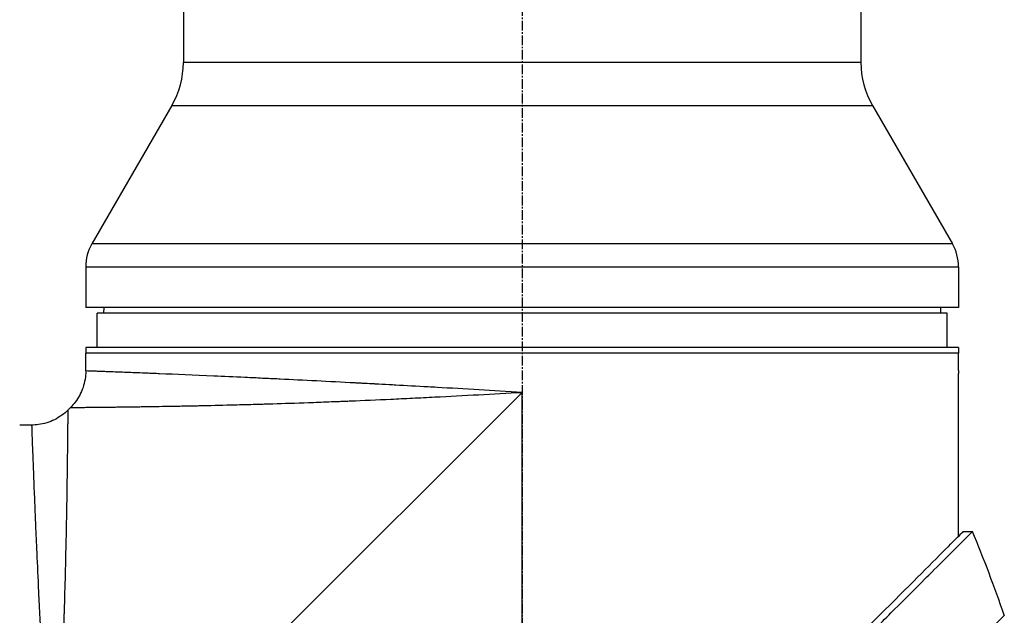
# Model space of a CAD drawing. Header units: millimetres. Extents: x 0 to 5219, y 0 to 2970.
# Tile 10 of 237: x 374 to 546, y 981 to 1085. Entities that reach past the tile are written whole.
import ezdxf

# ---------------------------------------------------------------- set-up
doc = ezdxf.new("R2010")
doc.units = ezdxf.units.MM
doc.header["$LTSCALE"] = 0.2
doc.linetypes.add('CENTER2', pattern=[1.125, 0.75, -0.125, 0.125, -0.125])
doc.layers.add('02_Center Line', color=1, linetype='CENTER2')

# ---------------------------------------------------------------- blocks, each defined once
blk = doc.blocks.new('A$C49a5a934')
for p, q in [((128.5, 645.85), (128.5, 336.2)), ((246.5, 645.85), (246.5, 336.2)), ((246.5, 336.2), (128.5, 336.2)), ((126.49, 328.7), (112.57, 304.59)), ((126.49, 328.7), (248.51, 328.7)), ((248.51, 328.7), (262.43, 304.59)), ((262.43, 304.59), (112.57, 304.59)), ((111.5, 300.59), (263.5, 300.59)), ((111.5, 300.59), (111.5, 293.5)), ((263.5, 300.59), (263.5, 293.5)), ((263.5, 293.5), (111.5, 293.5)), ((114.63, 293.5), (114.61, 292.5)), ((260.37, 293.5), (260.39, 292.5)), ((261.5, 292.5), (113.5, 292.5)), ((113.5, 286.5), (113.5, 292.5)), ((261.5, 286.5), (261.5, 292.5)), ((263.5, 286.5), (111.5, 286.5)), ((111.5, 286.5), (111.5, 285.5)), ((263.5, 286.5), (263.5, 285.5)), ((263.5, 285.5), (111.5, 285.5)), ((111.5, 282.43), (111.5, 285.5)), ((263.5, 285.5), (111.5, 285.5)), ((263.5, 282.5), (263.5, 285.5)), ((263.5, 253.62), (263.5, 282)), ((187.5, 278.7), (105.8, 197)), ((187.5, 197), (187.5, 278.7)), ((108.86, 276.06), (108.44, 275.64)), ((102.07, 273), (100, 273)), ((264.34, 254.45), (265.94, 254.45))]:
    blk.add_line(p, q)
for centre, radius, start, end in [((113.5, 336.2), 15, 330, 0), ((261.5, 336.2), 15, 180, 210), ((119.5, 300.59), 8, 150, 180), ((255.5, 300.59), 8, 0, 30), ((25.63, 155.14), 260.02, 19.01, 22.4533)]:
    blk.add_arc(centre, radius, start, end)
for points, knots in [([(111.5, 282.43), (111.5, 281.46), (111.34, 280.47), (110.72, 278.63), (110.25, 277.74), (109.41, 276.65), (109.15, 276.35), (108.86, 276.06)], [0, 0, 0, 0, 0.2916732, 0.2916732, 0.5842531, 0.5842531, 0.7041738, 0.7041738, 0.7041738, 0.7041738]), ([(187.5, 278.7), (184.91, 278.85), (182.42, 278.99), (180.04, 279.13), (177.47, 279.28), (175.02, 279.42), (172.71, 279.55), (172.18, 279.58), (171.66, 279.61), (171.14, 279.63), (169.15, 279.75), (167.27, 279.85), (165.49, 279.95), (165.1, 279.97), (164.71, 279.99), (164.33, 280.01), (163.51, 280.06), (162.71, 280.1), (161.93, 280.14), (161.71, 280.16), (161.49, 280.17), (161.27, 280.18), (160.78, 280.21), (160.3, 280.23), (159.83, 280.26), (159.59, 280.27), (159.36, 280.28), (159.13, 280.29), (159.01, 280.3), (158.9, 280.31), (158.78, 280.31), (158.67, 280.32), (158.59, 280.32), (158.44, 280.33), (153.8, 280.58), (149.42, 280.8), (145.35, 281), (145.28, 281), (145.21, 281), (145.15, 281.01), (144.18, 281.05), (143.23, 281.1), (142.29, 281.14), (141.79, 281.17), (141.29, 281.19), (140.8, 281.22), (140.31, 281.24), (139.82, 281.26), (139.33, 281.28), (139.29, 281.29), (139.25, 281.29), (139.21, 281.29), (137.32, 281.38), (135.48, 281.46), (133.8, 281.54), (130.33, 281.69), (127.17, 281.82), (124.36, 281.94), (124.02, 281.95), (123.67, 281.96), (123.34, 281.98), (123, 281.99), (122.67, 282.01), (122.35, 282.02), (121.71, 282.04), (121.09, 282.07), (120.5, 282.09), (119.44, 282.13), (118.46, 282.17), (117.57, 282.2), (117.48, 282.21), (117.4, 282.21), (117.32, 282.21), (116.37, 282.25), (115.53, 282.28), (114.8, 282.31), (114.44, 282.32), (114.11, 282.33), (113.8, 282.34), (113.5, 282.36), (113.22, 282.37), (112.98, 282.37), (112.49, 282.39), (112.12, 282.41), (111.87, 282.41), (111.63, 282.42), (111.5, 282.43), (111.5, 282.43), (111.5, 282.43), (111.5, 282.43), (111.5, 282.43)], [0, 0, 0, 0, 0.0268593, 0.0268593, 0.0268593, 0.0558825, 0.0558825, 0.0558825, 0.0625, 0.0625, 0.0625, 0.088102, 0.088102, 0.088102, 0.09375, 0.09375, 0.09375, 0.1058986, 0.1058986, 0.1058986, 0.109375, 0.109375, 0.109375, 0.1171875, 0.1171875, 0.1171875, 0.1210938, 0.1210938, 0.1210938, 0.1230469, 0.1230469, 0.1230469, 0.125, 0.125, 0.125, 0.1865064, 0.1865064, 0.1865064, 0.1875, 0.1875, 0.1875, 0.2022042, 0.2022042, 0.2022042, 0.2101236, 0.2101236, 0.2101236, 0.2180828, 0.2180828, 0.2180828, 0.21875, 0.21875, 0.21875, 0.25, 0.25, 0.25, 0.3146789, 0.3146789, 0.3146789, 0.3226569, 0.3226569, 0.3226569, 0.3306082, 0.3306082, 0.3306082, 0.3464266, 0.3464266, 0.3464266, 0.375, 0.375, 0.375, 0.3777022, 0.3777022, 0.3777022, 0.4086235, 0.4086235, 0.4086235, 0.4239943, 0.4239943, 0.4239943, 0.439307, 0.439307, 0.439307, 0.4697627, 0.4697627, 0.4697627, 0.4999997, 0.4999997, 0.4999997, 0.5000048, 0.5000048, 0.5000048, 0.5000048]), ([(263.5, 282.5), (263.5, 282.44), (263.5, 282.39), (263.5, 282.33), (263.5, 282.28), (263.5, 282.23), (263.5, 282.19), (263.5, 282.14), (263.5, 282.11), (263.5, 282.08), (263.5, 282.05), (263.5, 282.02), (263.5, 282.01), (263.5, 282), (263.5, 282), (263.5, 282), (263.5, 282), (263.5, 282), (263.5, 282)], [0, 0, 0, 0, 0.1074687, 0.1074687, 0.1074687, 0.2149373, 0.2149373, 0.2149373, 0.3224073, 0.3224073, 0.3224073, 0.4298784, 0.4298784, 0.4298784, 0.5, 0.5, 0.5, 0.5001155, 0.5001155, 0.5001155, 0.5001155]), ([(108.86, 276.06), (108.86, 276.06), (108.89, 276.07), (108.99, 276.07), (109.03, 276.07), (109.1, 276.07), (109.13, 276.07), (109.18, 276.07), (109.22, 276.07), (109.31, 276.07), (109.38, 276.07), (109.49, 276.07), (109.54, 276.07), (109.61, 276.07), (109.63, 276.07), (109.68, 276.07), (109.71, 276.07), (109.81, 276.07), (109.9, 276.07), (110.06, 276.07), (110.12, 276.08), (110.22, 276.08), (110.26, 276.08), (110.33, 276.08), (110.37, 276.08), (110.53, 276.08), (110.67, 276.08), (110.96, 276.08), (111.12, 276.08), (111.42, 276.09), (111.58, 276.09), (111.92, 276.09), (112.12, 276.09), (113.09, 276.1), (113.98, 276.11), (115.42, 276.13), (115.93, 276.13), (116.76, 276.14), (117.05, 276.15), (117.64, 276.15), (117.97, 276.16), (118.84, 276.17), (119.47, 276.18), (120.47, 276.19), (120.82, 276.2), (121.36, 276.21), (121.63, 276.21), (121.91, 276.21), (122.1, 276.22), (122.21, 276.22), (123.55, 276.24), (124.98, 276.26), (127.43, 276.31), (128.29, 276.32), (129.66, 276.35), (130.14, 276.36), (130.86, 276.37), (131.11, 276.38), (131.49, 276.39), (131.61, 276.39), (131.86, 276.4), (132.02, 276.4), (133.74, 276.44), (135.53, 276.48), (138.52, 276.56), (139.57, 276.58), (141.21, 276.63), (141.77, 276.65), (142.63, 276.67), (143.07, 276.69), (143.51, 276.7), (143.81, 276.71), (143.99, 276.71), (146.01, 276.78), (148.08, 276.84), (151.45, 276.96), (152.62, 277.01), (154.44, 277.08), (155.06, 277.1), (156.01, 277.14), (156.33, 277.15), (156.97, 277.18), (157.34, 277.19), (159.86, 277.3), (162.2, 277.4), (165.88, 277.57), (167.12, 277.63), (169.04, 277.73), (169.68, 277.76), (170.98, 277.82), (171.66, 277.86), (177.35, 278.15), (182.45, 278.43), (187.5, 278.7)], [0, 0, 0, 0, 0.03125, 0.03125, 0.046875, 0.046875, 0.054687, 0.054687, 0.0625, 0.0625, 0.078125, 0.078125, 0.085937, 0.085937, 0.089844, 0.089844, 0.09375, 0.09375, 0.109375, 0.109375, 0.117187, 0.117187, 0.121094, 0.121094, 0.125, 0.125, 0.140625, 0.140625, 0.15625, 0.15625, 0.171875, 0.171875, 0.1875, 0.1875, 0.25, 0.25, 0.28125, 0.28125, 0.296875, 0.296875, 0.3125, 0.3125, 0.34375, 0.34375, 0.359375, 0.359375, 0.367187, 0.371094, 0.371094, 0.375, 0.375, 0.4375, 0.4375, 0.46875, 0.46875, 0.484375, 0.484375, 0.492187, 0.492187, 0.496094, 0.496094, 0.5, 0.5, 0.5625, 0.5625, 0.59375, 0.59375, 0.609375, 0.609375, 0.617187, 0.621094, 0.621094, 0.625, 0.625, 0.6875, 0.6875, 0.71875, 0.71875, 0.734375, 0.734375, 0.742187, 0.742187, 0.75, 0.75, 0.8125, 0.8125, 0.84375, 0.84375, 0.859375, 0.859375, 0.875, 0.875, 1, 1, 1, 1]), ([(108.44, 275.64), (107.75, 274.95), (106.94, 274.37), (105.19, 273.5), (104.24, 273.21), (102.87, 273.03), (102.47, 273), (102.07, 273)], [0, 0, 0, 0, 0.2916732, 0.2916732, 0.5842531, 0.5842531, 0.7041738, 0.7041738, 0.7041738, 0.7041738]), ([(105.8, 197), (105.93, 199.5), (106.07, 202.01), (106.21, 204.53), (106.21, 204.55), (106.21, 204.57), (106.21, 204.59), (106.28, 205.86), (106.35, 207.13), (106.41, 208.39), (106.48, 209.6), (106.53, 210.75), (106.6, 211.99), (106.6, 212.05), (106.61, 212.12), (106.61, 212.19), (106.67, 213.37), (106.73, 214.55), (106.78, 215.69), (106.85, 216.94), (106.9, 218.15), (106.96, 219.34), (106.97, 219.5), (106.97, 219.65), (106.98, 219.8), (107.04, 221.02), (107.09, 222.21), (107.14, 223.38), (107.17, 223.97), (107.19, 224.55), (107.22, 225.12), (107.23, 225.4), (107.24, 225.69), (107.26, 225.97), (107.26, 226.14), (107.27, 226.3), (107.28, 226.47), (107.28, 226.57), (107.29, 226.69), (107.29, 226.81), (107.39, 229.14), (107.47, 231.32), (107.55, 233.36), (107.56, 233.62), (107.57, 233.89), (107.57, 234.15), (107.61, 235.03), (107.64, 235.89), (107.66, 236.71), (107.7, 237.74), (107.73, 238.73), (107.76, 239.68), (107.76, 239.79), (107.77, 239.89), (107.77, 239.99), (107.77, 240.01), (107.77, 240.03), (107.77, 240.05), (107.78, 240.17), (107.78, 240.26), (107.78, 240.41), (107.86, 242.8), (107.92, 244.98), (107.97, 246.97), (108, 247.96), (108.02, 248.9), (108.04, 249.8), (108.06, 250.56), (108.07, 251.28), (108.09, 251.98), (108.09, 252), (108.09, 252.03), (108.09, 252.05), (108.09, 252.15), (108.1, 252.22), (108.1, 252.35), (108.14, 254.16), (108.17, 255.79), (108.2, 257.26), (108.2, 257.48), (108.2, 257.69), (108.21, 257.9), (108.21, 258.11), (108.22, 258.31), (108.22, 258.5), (108.23, 258.92), (108.23, 259.32), (108.24, 259.7), (108.25, 260.52), (108.27, 261.27), (108.28, 261.98), (108.28, 261.99), (108.28, 262), (108.28, 262.01), (108.28, 262.09), (108.28, 262.15), (108.28, 262.25), (108.3, 263.81), (108.32, 265.19), (108.34, 266.4), (108.35, 267.31), (108.36, 268.13), (108.37, 268.86), (108.37, 269.06), (108.37, 269.24), (108.38, 269.43), (108.38, 269.48), (108.38, 269.53), (108.38, 269.57), (108.38, 270.03), (108.39, 270.46), (108.39, 270.88), (108.39, 270.91), (108.39, 270.94), (108.39, 270.97), (108.4, 271.3), (108.4, 271.62), (108.4, 271.92), (108.4, 271.99), (108.4, 272.07), (108.4, 272.14), (108.4, 272.16), (108.41, 272.19), (108.41, 272.22), (108.41, 272.38), (108.41, 272.56), (108.41, 272.73), (108.41, 272.87), (108.41, 273.01), (108.41, 273.15), (108.41, 273.19), (108.41, 273.23), (108.42, 273.26), (108.42, 273.42), (108.42, 273.57), (108.42, 273.71), (108.42, 273.78), (108.42, 273.85), (108.42, 273.91), (108.42, 273.95), (108.42, 273.98), (108.42, 274.01), (108.42, 274.03), (108.42, 274.05), (108.42, 274.07), (108.42, 274.08), (108.42, 274.1), (108.42, 274.11), (108.43, 274.42), (108.43, 274.65), (108.43, 274.83), (108.43, 274.93), (108.43, 275), (108.43, 275.07), (108.43, 275.11), (108.43, 275.14), (108.43, 275.17), (108.43, 275.18), (108.43, 275.2), (108.43, 275.21), (108.43, 275.22), (108.43, 275.23), (108.43, 275.24), (108.43, 275.24), (108.43, 275.25), (108.43, 275.25), (108.44, 275.52), (108.44, 275.64), (108.44, 275.64)], [0, 0, 0, 0, 0.061969, 0.061969, 0.061969, 0.0625, 0.0625, 0.0625, 0.09375, 0.09375, 0.09375, 0.1234255, 0.1234255, 0.1234255, 0.125, 0.125, 0.125, 0.1531538, 0.1531538, 0.1531538, 0.1836029, 0.1836029, 0.1836029, 0.1875, 0.1875, 0.1875, 0.21875, 0.21875, 0.21875, 0.234375, 0.234375, 0.234375, 0.2421875, 0.2421875, 0.2421875, 0.2469884, 0.2469884, 0.2469884, 0.25, 0.25, 0.25, 0.3052191, 0.3052191, 0.3052191, 0.3125, 0.3125, 0.3125, 0.3368038, 0.3368038, 0.3368038, 0.3671875, 0.3671875, 0.3671875, 0.3705126, 0.3705126, 0.3705126, 0.3710938, 0.3710938, 0.3710938, 0.375, 0.375, 0.375, 0.4375, 0.4375, 0.4375, 0.46875, 0.46875, 0.46875, 0.4952139, 0.4952139, 0.4952139, 0.4960938, 0.4960938, 0.4960938, 0.5, 0.5, 0.5, 0.5544796, 0.5544796, 0.5544796, 0.5625, 0.5625, 0.5625, 0.5702519, 0.5702519, 0.5702519, 0.5865122, 0.5865122, 0.5865122, 0.6206238, 0.6206238, 0.6206238, 0.6210938, 0.6210938, 0.6210938, 0.625, 0.625, 0.625, 0.6875, 0.6875, 0.6875, 0.734375, 0.734375, 0.734375, 0.7469686, 0.7469686, 0.7469686, 0.75, 0.75, 0.75, 0.7791382, 0.7791382, 0.7791382, 0.78125, 0.78125, 0.78125, 0.8046875, 0.8046875, 0.8046875, 0.8101255, 0.8101255, 0.8101255, 0.8125, 0.8125, 0.8125, 0.828125, 0.828125, 0.828125, 0.8405244, 0.8405244, 0.8405244, 0.84375, 0.84375, 0.84375, 0.859375, 0.859375, 0.859375, 0.8671875, 0.8671875, 0.8671875, 0.8710938, 0.8710938, 0.8710938, 0.8735646, 0.8735646, 0.8735646, 0.875, 0.875, 0.875, 0.90625, 0.90625, 0.90625, 0.921875, 0.921875, 0.921875, 0.9296875, 0.9296875, 0.9296875, 0.9335938, 0.9335938, 0.9335938, 0.9367093, 0.9367093, 0.9367093, 0.9375, 0.9375, 0.9375, 1, 1, 1, 1]), ([(102.07, 273), (102.07, 273), (102.08, 272.88), (102.09, 272.63), (102.09, 272.39), (102.11, 272.02), (102.12, 271.54), (102.14, 271.06), (102.16, 270.45), (102.19, 269.74), (102.2, 269.37), (102.22, 268.98), (102.23, 268.56), (102.25, 268.13), (102.27, 267.68), (102.29, 267.21), (102.29, 267.12), (102.29, 267.03), (102.3, 266.94), (102.37, 265.07), (102.45, 262.81), (102.56, 260.21), (102.56, 260.11), (102.57, 260), (102.57, 259.9), (102.6, 259.3), (102.62, 258.69), (102.65, 258.06), (102.66, 257.69), (102.68, 257.31), (102.7, 256.93), (102.71, 256.54), (102.73, 256.15), (102.75, 255.75), (102.75, 255.69), (102.75, 255.62), (102.75, 255.55), (102.82, 254.02), (102.89, 252.45), (102.96, 250.74), (103.06, 248.61), (103.16, 246.33), (103.27, 243.92), (103.34, 242.46), (103.41, 240.95), (103.49, 239.4), (103.49, 239.36), (103.49, 239.31), (103.5, 239.26), (103.55, 238.23), (103.6, 237.17), (103.65, 236.09), (103.7, 235.07), (103.76, 234.04), (103.81, 232.98), (103.81, 232.94), (103.81, 232.89), (103.82, 232.84), (103.87, 231.78), (103.93, 230.7), (103.98, 229.6), (104.01, 229.03), (104.04, 228.46), (104.07, 227.88), (104.09, 227.59), (104.1, 227.3), (104.12, 227), (104.13, 226.86), (104.13, 226.71), (104.14, 226.56), (104.15, 226.42), (104.16, 226.24), (104.17, 226.13), (104.17, 225.99), (104.18, 225.85), (104.19, 225.71), (104.29, 223.7), (104.41, 221.51), (104.54, 219.14), (104.61, 217.98), (104.67, 216.79), (104.74, 215.54), (104.78, 214.84), (104.82, 214.12), (104.86, 213.4), (104.89, 212.9), (104.92, 212.39), (104.95, 211.88), (105.08, 209.54), (105.22, 207.08), (105.37, 204.48), (105.5, 202.09), (105.65, 199.6), (105.8, 197)], [0.5000048, 0.5000048, 0.5000048, 0.5000048, 0.5301821, 0.5301821, 0.5301821, 0.560531, 0.560531, 0.560531, 0.5911455, 0.5911455, 0.5911455, 0.6065856, 0.6065856, 0.6065856, 0.6221334, 0.6221334, 0.6221334, 0.625, 0.625, 0.625, 0.6850898, 0.6850898, 0.6850898, 0.6875, 0.6875, 0.6875, 0.7011464, 0.7011464, 0.7011464, 0.7092438, 0.7092438, 0.7092438, 0.7173743, 0.7173743, 0.7173743, 0.71875, 0.71875, 0.71875, 0.7499738, 0.7499738, 0.7499738, 0.7889478, 0.7889478, 0.7889478, 0.8125, 0.8125, 0.8125, 0.8131921, 0.8131921, 0.8131921, 0.8288728, 0.8288728, 0.8288728, 0.84375, 0.84375, 0.84375, 0.8444134, 0.8444134, 0.8444134, 0.859375, 0.859375, 0.859375, 0.8671875, 0.8671875, 0.8671875, 0.8710938, 0.8710938, 0.8710938, 0.8730469, 0.8730469, 0.8730469, 0.8749735, 0.8749735, 0.8749735, 0.8773485, 0.8773485, 0.8773485, 0.9115235, 0.9115235, 0.9115235, 0.9281399, 0.9281399, 0.9281399, 0.9375, 0.9375, 0.9375, 0.9439123, 0.9439123, 0.9439123, 0.973127, 0.973127, 0.973127, 1, 1, 1, 1]), ([(130.05, 118.56), (130.05, 118.56), (130.2, 118.71), (130.38, 118.89), (130.6, 119.12), (130.93, 119.45), (131.36, 119.88), (131.82, 120.35), (132.33, 120.86), (132.78, 121.31), (132.84, 121.36), (132.89, 121.42), (132.94, 121.47), (133.07, 121.6), (133.54, 122.07), (134.62, 123.14), (134.77, 123.28), (134.93, 123.44), (135.1, 123.62), (135.66, 124.18), (136.09, 124.6), (136.32, 124.83), (136.74, 125.25), (137.18, 125.69), (137.64, 126.15), (138.25, 126.76), (138.88, 127.4), (139.55, 128.06), (139.71, 128.22), (139.86, 128.38), (140.03, 128.54), (140.99, 129.5), (142.01, 130.52), (143.07, 131.59), (145.85, 134.36), (148.29, 136.8), (150.06, 138.57), (150.17, 138.68), (150.28, 138.79), (150.38, 138.9), (152.08, 140.59), (153.11, 141.63), (153.4, 141.92), (154.5, 143.02), (156.16, 144.67), (158.43, 146.94), (159.5, 148.01), (160.44, 148.96), (161.25, 149.76), (162.3, 150.81), (163.12, 151.63), (163.68, 152.19), (167.25, 155.76), (170.94, 159.45), (174.71, 163.22), (176.17, 164.68), (178.07, 166.58), (180.41, 168.92), (182.35, 170.86), (183.82, 172.34), (184.81, 173.32), (185.55, 174.06), (186.01, 174.52), (186.2, 174.72), (187.88, 176.39), (188.86, 177.37), (189.13, 177.64), (189.49, 178), (189.85, 178.36), (190.21, 178.72), (190.34, 178.85), (190.47, 178.98), (190.6, 179.11), (191.37, 179.88), (191.86, 180.37), (192.07, 180.59), (192.29, 180.81), (192.53, 181.04), (192.79, 181.3), (193.42, 181.93), (194.17, 182.68), (195.04, 183.54), (196.39, 184.88), (197.38, 185.87), (198.01, 186.5), (198.66, 187.14), (199.64, 188.13), (200.97, 189.47), (201.89, 190.39), (202.63, 191.14), (203.2, 191.71), (203.48, 191.99), (203.73, 192.24), (203.92, 192.43), (204.54, 193.05), (205.16, 193.67), (205.78, 194.29), (206.15, 194.65), (206.51, 195.01), (206.87, 195.38), (207.62, 196.13), (208.11, 196.62), (208.33, 196.84), (208.81, 197.32), (209.3, 197.81), (209.79, 198.3), (210.26, 198.77), (210.72, 199.23), (211.18, 199.69), (212.65, 201.17), (214.12, 202.63), (215.58, 204.1), (217.5, 206.01), (219.4, 207.92), (221.29, 209.8), (225.06, 213.57), (228.75, 217.26), (232.32, 220.83), (233.11, 221.62), (233.92, 222.43), (234.74, 223.25), (235.67, 224.18), (236.61, 225.12), (237.57, 226.08), (240.08, 228.59), (241.72, 230.23), (242.59, 231.1), (243.61, 232.13), (244.62, 233.13), (245.6, 234.12), (247.76, 236.27), (249.81, 238.32), (251.73, 240.24), (253.51, 242.02), (254.89, 243.4), (255.96, 244.47), (257.72, 246.23), (258.65, 247.16), (259.01, 247.52), (259.11, 247.62), (259.16, 247.67), (259.17, 247.68), (260.77, 249.28), (262.13, 250.65), (263.21, 251.72), (263.36, 251.87), (263.51, 252.02), (263.65, 252.16), (264.1, 252.61), (264.41, 252.92), (264.64, 253.15), (264.86, 253.37), (265.06, 253.57), (265.23, 253.74), (265.27, 253.78), (265.32, 253.83), (265.36, 253.87), (265.88, 254.39), (265.93, 254.44), (265.94, 254.45), (265.94, 254.45), (265.94, 254.45), (265.94, 254.45)], [-1, -1, -1, -1, -0.973214, -0.973214, -0.973214, -0.946429, -0.946429, -0.946429, -0.922569, -0.922569, -0.922569, -0.919643, -0.919643, -0.919643, -0.896124, -0.896124, -0.896124, -0.892857, -0.892857, -0.892857, -0.88, -0.88, -0.88, -0.867143, -0.867143, -0.867143, -0.85, -0.85, -0.85, -0.84593, -0.84593, -0.84593, -0.821429, -0.821429, -0.821429, -0.786779, -0.786779, -0.786779, -0.784631, -0.784631, -0.784631, -0.75, -0.75, -0.75, -0.71875, -0.71875, -0.71875, -0.705224, -0.705224, -0.705224, -0.6875, -0.6875, -0.6875, -0.625, -0.625, -0.625, -0.59375, -0.59375, -0.59375, -0.575864, -0.575864, -0.575864, -0.5625, -0.5625, -0.5625, -0.546875, -0.546875, -0.546875, -0.541176, -0.541176, -0.541176, -0.539062, -0.539062, -0.539062, -0.53125, -0.53125, -0.53125, -0.526699, -0.526699, -0.526699, -0.515625, -0.515625, -0.515625, -0.5, -0.5, -0.5, -0.484375, -0.484375, -0.484375, -0.473999, -0.473999, -0.473999, -0.46875, -0.46875, -0.46875, -0.458868, -0.458868, -0.458868, -0.453125, -0.453125, -0.453125, -0.445312, -0.445312, -0.445312, -0.4375, -0.4375, -0.4375, -0.430048, -0.430048, -0.430048, -0.40625, -0.40625, -0.40625, -0.375, -0.375, -0.375, -0.3125, -0.3125, -0.3125, -0.297804, -0.297804, -0.297804, -0.28125, -0.28125, -0.28125, -0.25, -0.25, -0.25, -0.230372, -0.230372, -0.230372, -0.1875, -0.1875, -0.1875, -0.167132, -0.167132, -0.167132, -0.133709, -0.133709, -0.133709, -0.125, -0.125, -0.125, -0.078046, -0.078046, -0.078046, -0.071429, -0.071429, -0.071429, -0.053571, -0.053571, -0.053571, -0.039579, -0.039579, -0.039579, -0.035714, -0.035714, -0.035714, -0.002565, -0.002565, -0.002565, 0, 0, 0, 0]), ([(205.37, 195.48), (205.64, 195.75), (205.9, 196.01), (206.51, 196.62), (206.85, 196.97), (207.63, 197.75), (208.07, 198.19), (209.39, 199.51), (210.27, 200.38), (212.99, 203.1), (214.83, 204.94), (220.2, 210.31), (223.7, 213.81), (233.3, 223.41), (239.24, 229.36), (250.52, 240.63), (255.09, 245.18), (260.1, 250.22), (261.55, 251.68), (263.74, 253.86), (264.34, 254.45), (264.34, 254.45)], [-10.794601, -10.794601, -10.794601, -10.794601, -10.700272, -10.700272, -10.578462, -10.578462, -10.421195, -10.421195, -10.108787, -10.108787, -9.443961, -9.443961, -8.149298, -8.149298, -5.793129, -5.793129, -3.135292, -3.135292, -1.653975, -1.653975, 0, 0, 0, 0]), ([(271.47, 239.84), (271.47, 239.83), (271.48, 239.84), (271.17, 239.53), (271.09, 239.46), (270.99, 239.36), (270.86, 239.23), (270.83, 239.19), (270.77, 239.14), (270.68, 239.05), (270.5, 238.87), (270.2, 238.57), (269.62, 237.99), (269.52, 237.89), (269.22, 237.59), (268.57, 236.94), (268.49, 236.86), (268.4, 236.77), (268.32, 236.69), (267.93, 236.3), (267.58, 235.95), (267.3, 235.66), (266.75, 235.12), (266.24, 234.6), (265.8, 234.17), (265.7, 234.06), (265.56, 233.93), (265.39, 233.77), (265.14, 233.54), (265, 233.4), (264.95, 233.36), (264.79, 233.2), (264.64, 233.06), (264.52, 232.93), (264.48, 232.88), (264.44, 232.84), (264.4, 232.8), (264.29, 232.68), (264.18, 232.56), (264.08, 232.45)], [0, 0, 0, 0, 0.228501, 0.228501, 0.228501, 0.285714, 0.285714, 0.285714, 0.355598, 0.355598, 0.355598, 0.5, 0.5, 0.5, 0.625, 0.625, 0.625, 0.646657, 0.646657, 0.646657, 0.75, 0.75, 0.75, 0.875, 0.875, 0.875, 0.90625, 0.90625, 0.90625, 0.9375, 0.9375, 0.9375, 0.96875, 0.96875, 0.96875, 0.976835, 0.976835, 0.976835, 1, 1, 1, 1])]:
    blk.add_open_spline(points, degree=3, knots=knots)
blk.add_open_spline([(264.34, 254.45), (264.34, 254.45), (264.23, 254.34), (264.01, 254.13)], degree=3)
at = {"layer": '02_Center Line', "ltscale": 11.288275}
blk.add_line((187.5, 912.39), (187.5, 65.75), dxfattribs=at)

msp = doc.modelspace()

# ---------------------------------------------------------------- block references
msp.add_blockref('A$C49a5a934', (274.157, 740.896))

doc.saveas('drawing.dxf')
